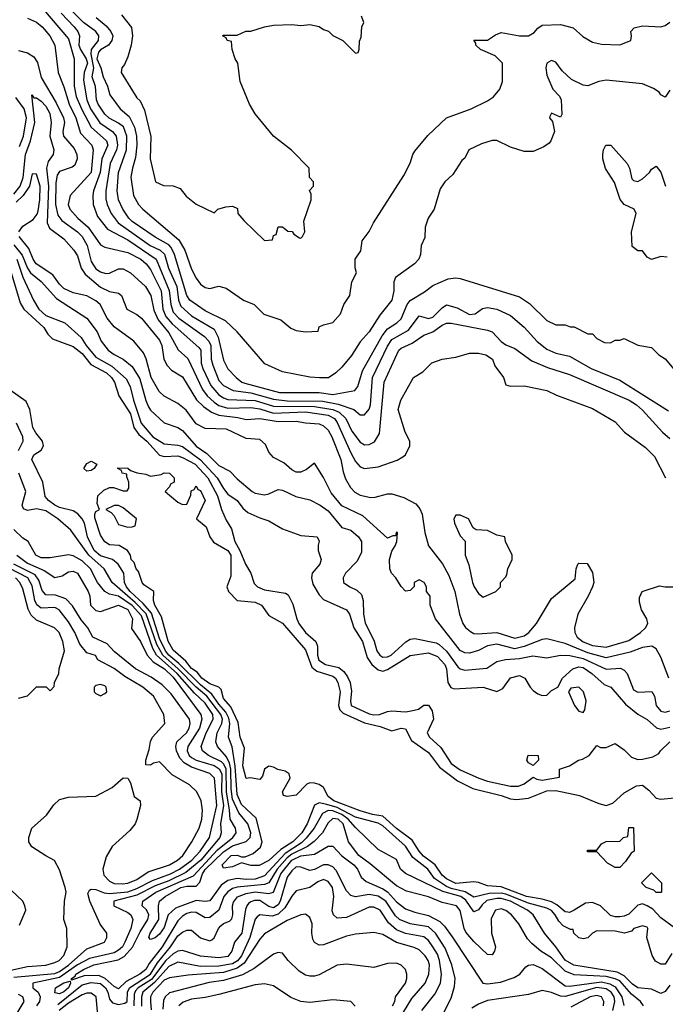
# Model space of a CAD drawing. Header units: inches. Extents: x 1793389 to 1900389, y 320802 to 470796.
# Tile 172 of 256: x 1821916 to 1824750, y 370917 to 375242. Entities that reach past the tile are written whole.
import ezdxf

# ---------------------------------------------------------------- set-up
doc = ezdxf.new("R2010")
doc.units = ezdxf.units.IN
doc.header["$MEASUREMENT"] = 0
doc.layers.add('B8327', color=7, linetype='Continuous')

msp = doc.modelspace()

# ---------------------------------------------------------------- linework, layer by layer
at = {"layer": 'B8327', "color": 2}
for points, elevation in [([(1821977.7, 375337.8), (1822130, 375158), (1822155.3, 375070), (1822154.7, 374950), (1822164.4, 374904.4), (1822187.1, 374850), (1822228.9, 374770), (1822296.9, 374710), (1822302.3, 374690), (1822276.2, 374630), (1822269.3, 374570), (1822240.3, 374490), (1822237.4, 374470), (1822237.6, 374430), (1822256.7, 374376.7), (1822301.6, 374321.6), (1822390, 374274.3), (1822514.6, 374190), (1822572.3, 374052.3), (1822578.8, 373990), (1822590, 373957.1), (1822613.7, 373930), (1822726.4, 373850), (1822746, 373830), (1822755.5, 373810), (1822756.9, 373750), (1822764, 373724), (1822790, 373656.3), (1822810, 373634.4), (1822853.1, 373613.1), (1822930, 373603), (1823030, 373574.8), (1823090, 373567.4), (1823246.2, 373566.2), (1823313.2, 373553.2), (1823382.8, 373530), (1823410, 373506.8), (1823430, 373506), (1823450, 373531), (1823456.3, 373550), (1823463.9, 373670), (1823530, 373808), (1823550, 373837), (1823622.4, 373877.6), (1823670, 373940.5), (1823710, 373928.7), (1823730, 373935.3), (1823770, 373976.4), (1823790, 373988.7), (1823836.3, 373976.3), (1823890, 373946.7), (1823915.3, 373950), (1823947.3, 373972.7), (1823970, 373978), (1824010, 373970.4), (1824070, 373942), (1824130, 373890.6), (1824187.5, 373827.5), (1824230, 373794.9), (1824270, 373777.6), (1824330, 373763.1), (1824424, 373710), (1824550, 373658.7), (1824763.4, 373523.4)], 222), ([(1824770, 374932), (1824750, 374902), (1824730, 374912), (1824722.8, 374922.8), (1824698.8, 374938.8), (1824650, 374960.5), (1824490, 374976.3), (1824458, 374970), (1824410, 374950.8), (1824390, 374954), (1824338.8, 374978.8), (1824297.1, 375017.1), (1824270, 375054.8), (1824250, 375062.8), (1824230, 375051.3), (1824226, 375030), (1824230, 374998), (1824256.6, 374936.6), (1824285.6, 374905.6), (1824292.3, 374890), (1824295.3, 374824.7), (1824290, 374814), (1824250, 374831.3), (1824243.1, 374816.9), (1824242, 374810), (1824254.6, 374794.6), (1824264, 374750), (1824248, 374710), (1824240.4, 374699.6), (1824216.4, 374683.6), (1824170, 374662), (1824130, 374662), (1824070, 374682), (1824010, 374711.3), (1823990, 374711.3), (1823943.1, 374696.9), (1823888, 374670), (1823870, 374634), (1823856.4, 374623.6), (1823818, 374562), (1823782, 374530), (1823762, 374498), (1823735.3, 374410), (1823708.7, 374370), (1823695.3, 374330), (1823694.6, 374285.4), (1823678, 374250), (1823675.3, 374210), (1823668.7, 374190), (1823648.7, 374170), (1823566, 374110), (1823558, 374090), (1823558, 374050), (1823549.3, 374010), (1823496.6, 373943.4), (1823450, 373870.8), (1823410, 373826.8), (1823372.7, 373767.3), (1823330, 373716), (1823304, 373690), (1823271.3, 373668.7), (1823231.7, 373668.3), (1823190, 373671), (1823070, 373694.8), (1822991.3, 373730), (1822870, 373870.8), (1822819.6, 373919.6), (1822730, 373963.1), (1822663.1, 374010), (1822650, 374030.8), (1822596.1, 374210), (1822581.2, 374241.2), (1822570, 374252.9), (1822510, 374286.3), (1822410, 374355.8), (1822394.4, 374370), (1822368.7, 374410), (1822350.2, 374450.2), (1822344, 374490), (1822349.2, 374570), (1822384.4, 374670), (1822386.7, 374730), (1822371, 374771), (1822350, 374787.4), (1822308.7, 374808.7), (1822290, 374827), (1822259.6, 374870), (1822252.7, 374890), (1822248.2, 374948.2), (1822234, 374990), (1822240.9, 375030), (1822230.1, 375090), (1822231.2, 375110), (1822262.4, 375150), (1822263.8, 375170), (1822250.4, 375190), (1822195.8, 375230), (1822136.5, 375290)], 230), ([(1821950, 375248), (1821990, 375230.4), (1822014.4, 375210), (1822048.2, 375170), (1822070.5, 375130), (1822084.4, 375010), (1822110, 374946.8), (1822132.6, 374870), (1822162, 374810), (1822183.2, 374743.2), (1822232.7, 374690), (1822237.6, 374670), (1822229, 374571), (1822137.3, 374470), (1822128.4, 374430), (1822136.3, 374410), (1822170.5, 374370), (1822217, 374330), (1822270, 374253.4), (1822290, 374242), (1822390, 374218.7), (1822448, 374190), (1822471.7, 374170), (1822490, 374143.8), (1822536.5, 374050), (1822544.5, 373970), (1822557.6, 373937.6), (1822585.8, 373905.8), (1822702.2, 373802.2), (1822710.3, 373790), (1822712.4, 373732.4), (1822720.2, 373710), (1822754.9, 373634.9), (1822790, 373594), (1822810, 373580.2), (1822830, 373573.4), (1822950, 373569.4), (1823030, 373544), (1823210, 373542.6), (1823290.4, 373530), (1823318, 373518), (1823347.7, 373490), (1823374.3, 373434.3), (1823410, 373385.5), (1823430, 373374.9), (1823450, 373375.5), (1823472.8, 373387.2), (1823495.4, 373424.6), (1823516.3, 373650), (1823580.7, 373790), (1823590, 373798.4), (1823638.9, 373821.1), (1823690, 373856.4), (1823730, 373870.4), (1823770, 373900.5), (1823790, 373908), (1823810, 373908.4), (1823970, 373878.4), (1823990.3, 373870.3), (1824030, 373827.7), (1824050, 373813.4), (1824090, 373797.3), (1824163.4, 373743.4), (1824233.5, 373713.5), (1824330, 373683.8), (1824590.8, 373570), (1824624, 373550), (1824650, 373527.3), (1824737.3, 373430), (1824770, 373402)], 218), ([(1822098.3, 375270), (1822154.6, 375210), (1822170.3, 375190), (1822178.9, 375170), (1822176.1, 375130), (1822182, 375110), (1822208.1, 375070), (1822212.9, 375050), (1822198.2, 375010), (1822195.4, 374975.4), (1822211.2, 374890), (1822226.4, 374850), (1822268.1, 374788.1), (1822323.7, 374750), (1822339, 374730), (1822345.2, 374690), (1822340.7, 374670), (1822312.6, 374610), (1822294.3, 374490), (1822294.1, 374454.1), (1822299.5, 374430), (1822318, 374390), (1822348.7, 374350), (1822488.7, 374250), (1822532.2, 374230), (1822552.1, 374212.1), (1822569.2, 374150), (1822605, 374070), (1822613.2, 374010), (1822623.4, 373983.4), (1822670, 373940.9), (1822770, 373883), (1822786.8, 373846.8), (1822810, 373746.8), (1822830, 373707.7), (1822865.5, 373670), (1822890.7, 373650), (1822904.7, 373644.7), (1823055.9, 373604.1), (1823230, 373603.9), (1823290, 373596), (1823386.8, 373613.2), (1823399.5, 373630), (1823421.3, 373698.7), (1823507.2, 373852.8), (1823530, 373883.1), (1823572, 373910), (1823590, 373928), (1823616.3, 373990), (1823630, 374008.2), (1823693.3, 374046.7), (1823730, 374074.8), (1823796.6, 374103.4), (1823830, 374108), (1823850, 374105.5), (1824110, 374024.9), (1824154.4, 373994.4), (1824230, 373921), (1824270, 373902), (1824310, 373902), (1824332.7, 373892.7), (1824350, 373892), (1824410, 373862), (1824430, 373862), (1824450, 373842), (1824483.6, 373823.6), (1824510, 373822), (1824530, 373834), (1824550, 373834), (1824570, 373842), (1824630, 373812), (1824690, 373802), (1824722, 373770), (1824750, 373752), (1824787.1, 373707.1)], 226), ([(1822251.4, 375251.4), (1822295.1, 375215.1), (1822316.5, 375190), (1822324.4, 375170), (1822320.8, 375150), (1822306.3, 375130), (1822270, 375108.7), (1822261.6, 375098.4), (1822254.1, 375070), (1822272.2, 375030), (1822282, 374990), (1822301.1, 374950), (1822311.9, 374911.9), (1822356.3, 374850), (1822395.8, 374815.8), (1822419.7, 374770), (1822428.3, 374730), (1822430.2, 374690), (1822423.9, 374636.1), (1822410.3, 374590), (1822404.4, 374550), (1822415.5, 374470), (1822438, 374430), (1822456.3, 374410), (1822614.1, 374274.1), (1822641.1, 374230), (1822670, 374146), (1822690, 374106.8), (1822710, 374080.7), (1822730, 374066), (1822750, 374061), (1822790, 374070.7), (1822822, 374062), (1822898, 374010), (1822944.7, 373990), (1822987.9, 373947.9), (1823062.8, 373922.8), (1823106.4, 373886.4), (1823130, 373876), (1823170, 373871.3), (1823226, 373874), (1823230, 373892), (1823250, 373902), (1823290, 373911.3), (1823324, 373950), (1823339, 373990), (1823365.2, 374030), (1823373.2, 374090), (1823394, 374130), (1823388.9, 374151.1), (1823389, 374190), (1823412.9, 374227.1), (1823419, 374270), (1823449.3, 374310.7), (1823469, 374350), (1823602, 374558), (1823630, 374612), (1823641.2, 374650), (1823650, 374664.7), (1823706.8, 374733.2), (1823789, 374810), (1823898, 374850), (1823970, 374884.7), (1823996.5, 374903.5), (1824023.1, 374936.9), (1824035.3, 374970), (1824035.3, 375050), (1824003.1, 375083.1), (1823938, 375110), (1823918, 375130), (1823918, 375138), (1823908.9, 375151.1), (1823970, 375152), (1824004.7, 375175.3), (1824030, 375186), (1824110, 375170.5), (1824149.5, 375170.5), (1824174.2, 375185.8), (1824190, 375204.7), (1824210, 375218), (1824290, 375221), (1824345.4, 375205.4), (1824387.5, 375167.5), (1824430, 375142.8), (1824470, 375134.8), (1824550, 375131.3), (1824598, 375150), (1824602, 375170), (1824598, 375190), (1824614, 375206), (1824650, 375214), (1824730, 375210.5), (1824750, 375216.3), (1824769.6, 375230.4)], 234), ([(1822363, 375263), (1822407.1, 375207.1), (1822411.3, 375170), (1822404.7, 375130), (1822390, 375078), (1822375.9, 375044.1), (1822364.7, 375030), (1822361, 375010), (1822430, 374898), (1822444.5, 374884.5), (1822464, 374844), (1822491.6, 374728.4), (1822488.2, 374630), (1822512, 374530), (1822547.3, 374512.7), (1822590, 374511.3), (1822619.8, 374499.8), (1822647.1, 374467.1), (1822690, 374432), (1822770, 374394), (1822786, 374410), (1822820.2, 374419.8), (1822850, 374422), (1822871.6, 374411.6), (1822874, 374390), (1822899.6, 374359.6), (1822990, 374272), (1823026, 374274), (1823030, 374294), (1823042, 374298), (1823050, 374332), (1823070, 374332), (1823092.7, 374312.7), (1823111.3, 374311.3), (1823119.6, 374299.6), (1823143.6, 374283.6), (1823150, 374282), (1823158, 374290), (1823168, 374310), (1823163.1, 374356.9), (1823195.3, 374450), (1823195.3, 374475.3), (1823188.7, 374491.3), (1823206, 374510), (1823206, 374530), (1823188.4, 374548.4), (1823186, 374590), (1823109.1, 374669.1), (1823029.3, 374729.3), (1822950, 374828.7), (1822924, 374870), (1822884, 374970), (1822874, 375050), (1822862, 375070), (1822848.7, 375110), (1822846, 375146), (1822826, 375150), (1822822, 375162), (1822806, 375170), (1822810, 375174), (1822870, 375174), (1822908.9, 375191.1), (1822930, 375191), (1822990, 375210.8), (1823030, 375217.3), (1823110, 375220.7), (1823150, 375216), (1823190, 375221), (1823230, 375211.3), (1823250, 375198), (1823271, 375191), (1823290, 375172), (1823334, 375150), (1823390, 375094), (1823402, 375098), (1823406, 375110), (1823407.3, 375147.3), (1823414.6, 375165.4), (1823418, 375210), (1823426, 375230), (1823416.4, 375256.4)], 238), ([(1821910, 375106.8), (1821950, 375096.3), (1821978, 375078), (1821993.4, 375053.4), (1822010, 374987.3), (1822076.3, 374876.3), (1822108.8, 374810), (1822111.8, 374790), (1822104.9, 374750), (1822108.5, 374730), (1822155.5, 374675.5), (1822167, 374650), (1822168.4, 374630), (1822157.4, 374602.6), (1822146.7, 374593.3), (1822090, 374574.5), (1822080.8, 374559.2), (1822074.5, 374525.5), (1822073.4, 374430), (1822082.5, 374382.5), (1822100.2, 374360.2), (1822170, 374310.3), (1822190.3, 374290), (1822211.4, 374250), (1822230, 374179.1), (1822250, 374147), (1822270, 374133.7), (1822293.3, 374126.7), (1822310, 374128.2), (1822350, 374147.7), (1822370, 374147.7), (1822402.8, 374130), (1822467.7, 374070), (1822492, 374030), (1822505.3, 373965.3), (1822523, 373923), (1822570, 373866.4), (1822611.7, 373791.7), (1822653.5, 373753.5), (1822718, 373618), (1822738.9, 373590), (1822770, 373561.5), (1822790, 373547.2), (1822830, 373535.6), (1822930, 373538.4), (1822970, 373532.6), (1823030, 373513.2), (1823170, 373519.8), (1823270, 373505.2), (1823297.4, 373490), (1823310, 373472.4), (1823370, 373339.1), (1823390, 373300.7), (1823410, 373277.3), (1823430, 373270.7), (1823490, 373277.3), (1823572.5, 373307.5), (1823598, 373322), (1823608.9, 373331.1), (1823628.7, 373370), (1823628.7, 373390), (1823608.7, 373430), (1823577.2, 373530), (1823589.2, 373570), (1823644, 373670), (1823685.1, 373694.9), (1823725.4, 373734.6), (1823770, 373750.7), (1823830, 373758.8), (1823890, 373777.3), (1823930, 373777.3), (1823962, 373770), (1823990.8, 373750), (1824002, 373722), (1824039.1, 373670), (1824050, 373638), (1824070, 373631.3), (1824130, 373634), (1824230, 373613.4), (1824272.8, 373592.8), (1824430, 373534), (1824530, 373476), (1824570.6, 373430.6), (1824662.5, 373362.5), (1824702.5, 373322.5), (1824751, 373230)], 214), ([(1821890, 374475.3), (1821918.4, 374510), (1821931.2, 374548.8), (1821940.9, 374650), (1821962.6, 374710), (1821981.8, 374790), (1821969.1, 374910.9), (1821978, 374898), (1821990, 374898.8), (1822010, 374883.8), (1822030, 374862.4), (1822048.8, 374830), (1822054, 374790), (1822047.6, 374730), (1822066, 374670), (1822063, 374650), (1822041, 374619), (1822033.8, 374590), (1822042.5, 374510), (1822037, 374350), (1822046, 374326), (1822110, 374279.1), (1822153.4, 374230), (1822170, 374204.7), (1822185.5, 374150), (1822203.2, 374123.2), (1822270, 374066.7), (1822310, 374048.2), (1822350, 374040.7), (1822362.8, 374030), (1822386, 373970), (1822430, 373947.3), (1822450, 373930.7), (1822530, 373833.4), (1822539.5, 373810), (1822548.4, 373750), (1822562.6, 373722.6), (1822582.6, 373702.6), (1822630, 373673), (1822692, 373572), (1822722.6, 373542.6), (1822757.6, 373517.6), (1822790, 373504.4), (1822874.1, 373494.1), (1822910, 373485.3), (1822969.8, 373490.2), (1823050, 373476.2), (1823130, 373478.4), (1823170.3, 373470.4), (1823230, 373466), (1823250, 373457.1), (1823270, 373439.1), (1823286.7, 373410), (1823324.9, 373310), (1823335.1, 373255.1), (1823345.5, 373225.5), (1823367.3, 373187.3), (1823387.1, 373167.1), (1823410, 373152.7), (1823456.6, 373143.4), (1823475.9, 373144.1), (1823530, 373159.1), (1823550, 373159.1), (1823602.5, 373142.5), (1823654.9, 373114.9), (1823672.5, 373092.5), (1823683, 373070), (1823694.4, 372990), (1823710.4, 372930.4), (1823771.7, 372851.7), (1823799.9, 372799.9), (1823826.4, 372730), (1823846, 372630), (1823860.5, 372590), (1823872.3, 372572.3), (1823894.2, 372554.2), (1823910, 372545.5), (1823924.4, 372544.4), (1824010, 372550.3), (1824090, 372524.9), (1824130, 372535.3), (1824151.5, 372550), (1824184.7, 372590), (1824250, 372699.1), (1824354, 372786), (1824358, 372830), (1824366, 372850), (1824370, 372854), (1824407.3, 372852.7), (1824430, 372814), (1824436, 372770), (1824431, 372750), (1824410.7, 372709.3), (1824366, 372630), (1824350.7, 372570), (1824353, 372550), (1824363.8, 372530), (1824390, 372509.1), (1824430, 372492.9), (1824490, 372486.3), (1824590, 372514.4), (1824640.9, 372550), (1824662.7, 372570), (1824673.2, 372590), (1824669.3, 372610), (1824646, 372650), (1824636.4, 372683.6), (1824636.4, 372703.6), (1824648, 372730), (1824724.7, 372755.3), (1824750, 372751), (1824810.9, 372750.9)], 210), ([(1821915.3, 374684.7), (1821931.8, 374730), (1821945.6, 374810), (1821936.1, 374850), (1821899.3, 374899.3)], 214), ([(1824758, 374198), (1824730, 374202), (1824690, 374188.7), (1824670, 374198), (1824650, 374226), (1824630, 374226), (1824604.7, 374244.7), (1824602, 374310), (1824622.7, 374390), (1824614, 374410), (1824569.2, 374429.2), (1824551.9, 374451.9), (1824526.3, 374526.3), (1824487.5, 374587.5), (1824476, 374630), (1824476, 374650), (1824479, 374670), (1824488.7, 374690), (1824510.4, 374690.4), (1824583, 374610), (1824593.4, 374590), (1824603, 374543), (1824610, 374536), (1824630, 374530.8), (1824650, 374542), (1824681.2, 374570), (1824690, 374584.7), (1824710, 374598), (1824730, 374572), (1824750.7, 374510)], 226), ([(1821912, 374310), (1821930, 374334.3), (1821975.5, 374364.5), (1821992.6, 374387.4), (1821997.5, 374402.5), (1822004.7, 374450), (1822005.7, 374510), (1821990, 374562.8), (1821970, 374564.7), (1821958.3, 374510), (1821931.2, 374468.8), (1821900.5, 374439.5)], 206), ([(1821890, 374253.1), (1821926.7, 374206.7), (1821950, 374150.4), (1821963.6, 374130), (1822010, 374092.4), (1822077.5, 374017.5), (1822210, 373930.8), (1822256.3, 373870), (1822273.4, 373830), (1822304, 373790), (1822330, 373770.7), (1822370, 373750.5), (1822410, 373719.1), (1822443.7, 373663.7), (1822469, 373569), (1822481.1, 373541.1), (1822490, 373527.3), (1822550, 373470.7), (1822610, 373450.5), (1822630, 373438), (1822690, 373368.8), (1822736.7, 373336.7), (1822790, 373283.8), (1822838.7, 373258.7), (1822870, 373224.9), (1822936, 373170), (1822950, 373162), (1822990, 373154.8), (1823010, 373158.8), (1823050, 373178.8), (1823070, 373174.8), (1823127.9, 373147.9), (1823190, 373133.4), (1823234.8, 373110), (1823270, 373084.9), (1823330, 373011), (1823370, 372998.8), (1823402.8, 372970), (1823416.3, 372950), (1823416.4, 372903.6), (1823396.7, 372863.3), (1823346, 372810), (1823336, 372790), (1823338, 372770), (1823364.7, 372750), (1823396.3, 372736.3), (1823416.3, 372716.3), (1823423, 372690), (1823424.9, 372630), (1823432.5, 372592.5), (1823471.3, 372511.3), (1823483.1, 372470), (1823496.3, 372450), (1823510, 372442), (1823530, 372442.6), (1823546, 372450), (1823610.9, 372509.1), (1823630, 372520.4), (1823650, 372523.1), (1823744.4, 372504.4), (1823758, 372498), (1823790, 372468.7), (1823839.7, 372399.7), (1823850, 372390.4), (1823870, 372384.9), (1823966.3, 372393.7), (1824010, 372423), (1824048.2, 372431.8), (1824110, 372436.5), (1824168.3, 372448.3), (1824230, 372438.4), (1824290, 372450.3), (1824331.2, 372448.8), (1824390, 372435.8), (1824490, 372388.8), (1824553.3, 372393.3), (1824570, 372384.9), (1824583, 372370), (1824610, 372298.8), (1824630, 372288), (1824690.7, 372290.7), (1824702, 372270), (1824710.4, 372230), (1824730, 372204.4), (1824750, 372199.5), (1824770, 372205.3)], 202), ([(1824766, 372350), (1824730, 372441), (1824710, 372478), (1824690.5, 372490.5), (1824650, 372484.9), (1824595.7, 372464.3), (1824490, 372438.5), (1824410, 372460.6), (1824310, 372501.7), (1824230, 372522), (1824210, 372519.3), (1824130, 372488), (1824090, 372478.6), (1824010, 372498.3), (1823970, 372491.8), (1823930, 372470.4), (1823890, 372459.5), (1823870, 372460.4), (1823850, 372470.4), (1823741, 372610), (1823718, 372670), (1823718, 372710), (1823702, 372730), (1823702, 372750), (1823691.3, 372770), (1823670, 372782), (1823648, 372770), (1823647.3, 372752.7), (1823630, 372734), (1823610, 372732), (1823590, 372752), (1823566.8, 372790), (1823547.7, 372810), (1823540.5, 372830), (1823539.1, 372870), (1823550, 372908), (1823564.7, 372930), (1823571.3, 372950), (1823574, 372990), (1823568, 372990), (1823566, 372974), (1823554, 372974), (1823530, 372964.7), (1823422.5, 373062.5), (1823330, 373106.7), (1823283.4, 373163.4), (1823250, 373231), (1823210, 373294), (1823174.2, 373265.8), (1823150, 373254), (1823130, 373254), (1823110, 373264), (1823075.5, 373295.5), (1823030, 373318), (1823010, 373342), (1822995.3, 373375.3), (1822970, 373398), (1822910, 373402.8), (1822823.4, 373443.4), (1822730, 373446), (1822690, 373466), (1822647.2, 373527.2), (1822610, 373556.3), (1822550, 373588), (1822527.9, 373607.9), (1822493.4, 373670), (1822471.6, 373751.6), (1822458.6, 373778.6), (1822417.3, 373830), (1822330, 373893), (1822299.5, 373930), (1822268.4, 373990), (1822250, 374006.7), (1822210, 374028.5), (1822150, 374041.6), (1822110, 374061.3), (1822090, 374079.3), (1822061.1, 374121.1), (1821988.8, 374170), (1821974.9, 374190), (1821956.2, 374236.2), (1821913.7, 374290)], 206), ([(1821866, 374170), (1821917.7, 373997.7), (1821934.4, 373970), (1822021.6, 373890), (1822039.9, 373859.9), (1822059.9, 373839.9), (1822150, 373806.7), (1822190, 373775.6), (1822227.8, 373727.8), (1822296.4, 373690), (1822318.9, 373670), (1822331.8, 373650), (1822350.4, 373590), (1822402, 373510), (1822417.3, 373450), (1822439, 373419), (1822473.8, 373390), (1822529.4, 373329.4), (1822550, 373323.6), (1822610, 373326.7), (1822630, 373319.1), (1822686, 373290), (1822742.2, 373230), (1822784.1, 373150), (1822801.5, 373090), (1822822.8, 373042.8), (1822845.9, 373005.8), (1822859.6, 372950), (1822882.2, 372910), (1822906.5, 372850), (1822930.3, 372810), (1822945.2, 372765.3), (1822959.1, 372750), (1822990, 372737.8), (1823082.4, 372722.4), (1823094.9, 372714.9), (1823114.9, 372674.9), (1823131.7, 372610), (1823141.7, 372590), (1823170, 372550.4), (1823215.3, 372510), (1823222.6, 372490), (1823223.6, 372450), (1823228.9, 372428.9), (1823258.8, 372410), (1823316.4, 372396.4), (1823338.3, 372378.3), (1823354.9, 372354.9), (1823366, 372330), (1823372, 372292), (1823367.6, 372250), (1823370.6, 372230), (1823450, 372192.4), (1823470, 372187.8), (1823495.3, 372190), (1823530, 372203), (1823550, 372205.5), (1823610, 372201.3), (1823634.5, 372205.5), (1823666, 372214), (1823690, 372231), (1823710, 372231.3), (1823726.4, 372206.4), (1823732.4, 372170), (1823704, 372110), (1823714.8, 372090), (1823765.1, 372045.1), (1823810, 371974), (1823850, 371946.7), (1823931, 371910), (1823970, 371897.6), (1824070, 371875.5), (1824105.2, 371874.8), (1824130, 371884.7), (1824170, 371914), (1824186, 371906), (1824210, 371902), (1824286, 371914), (1824286, 371950), (1824330, 371964.7), (1824368.7, 371990), (1824386, 371994), (1824415.3, 372010), (1824450, 372054), (1824465.4, 372045.4), (1824490, 372044.7), (1824530, 372062), (1824570, 372034.8), (1824602.3, 372002.3), (1824630, 371992.7), (1824650, 371993), (1824696, 372004), (1824722, 372018), (1824728.7, 372030), (1824769.2, 372070)], 194), ([(1821903, 374190), (1821930, 374110.4), (1821975.8, 374010), (1821999.5, 373970), (1822030, 373943.1), (1822113.4, 373910), (1822185.2, 373845.2), (1822207.7, 373810), (1822250, 373759.5), (1822319.7, 373719.7), (1822383.5, 373663.5), (1822400.9, 373630), (1822414.9, 373570), (1822449.2, 373470), (1822500.3, 373410), (1822550, 373378), (1822610, 373373.1), (1822630, 373366.5), (1822709, 373309), (1822782.7, 373230), (1822810, 373182), (1822830, 373157.1), (1822870.6, 373130), (1822895.6, 373095.6), (1822917.7, 373077.7), (1822970, 373053), (1823010, 373041), (1823070, 373006), (1823150, 372976), (1823222, 372970), (1823230.6, 372950.6), (1823226, 372934), (1823226.8, 372910), (1823239.1, 372870), (1823233.4, 372850), (1823199.1, 372810), (1823197.1, 372790), (1823202.3, 372762.3), (1823230, 372716), (1823250, 372694.8), (1823350.5, 372650), (1823363, 372630), (1823383.1, 372570), (1823420.3, 372510), (1823440.7, 372440.7), (1823461.3, 372410), (1823490, 372386.7), (1823510, 372380.3), (1823530, 372387), (1823630, 372448.5), (1823710, 372460.3), (1823750, 372444.6), (1823782.7, 372410), (1823788.9, 372390), (1823794.9, 372330), (1823808.7, 372308.7), (1823822.4, 372302.4), (1823950, 372310.5), (1824010, 372290.8), (1824036.2, 372303.8), (1824070, 372350.8), (1824110, 372360.7), (1824134, 372350), (1824156.4, 372310), (1824170, 372294.9), (1824190, 372280.5), (1824210, 372273.4), (1824230, 372274.8), (1824250, 372294.8), (1824278, 372310), (1824298, 372350), (1824344.5, 372390), (1824370, 372399.6), (1824390, 372396.9), (1824428, 372370), (1824481.7, 372321.7), (1824511, 372310), (1824575.9, 372235.9), (1824630, 372190.7), (1824670, 372168), (1824711.9, 372131.9), (1824730, 372124.9), (1824770, 372133.7)], 198), ([(1824779.3, 371140.7), (1824750, 371094), (1824730, 371093.2), (1824706.8, 371106.8), (1824692.1, 371132.1), (1824669.2, 371210.8), (1824673.2, 371250), (1824670, 371255.3), (1824650, 371262), (1824612, 371250), (1824601, 371239), (1824570.9, 371229.1), (1824530, 371237.6), (1824450, 371239.3), (1824430.5, 371229.5), (1824410, 371209), (1824390, 371205.2), (1824370, 371209.3), (1824348, 371230), (1824346, 371246), (1824334, 371246), (1824302, 371262), (1824282, 371282), (1824266.9, 371310), (1824250, 371329.7), (1824230, 371339.3), (1824150, 371360.8), (1824050, 371400.7), (1824030, 371404.5), (1823977, 371403), (1823910, 371388.3), (1823871.1, 371411.1), (1823810, 371425), (1823790, 371434.7), (1823736.4, 371470), (1823707.8, 371510), (1823642.2, 371562.2), (1823610, 371611.1), (1823510, 371700.9), (1823490, 371712.4), (1823390, 371739), (1823310, 371780.9), (1823264.7, 371795.3), (1823230, 371801.3), (1823210, 371792.3), (1823178, 371710), (1823154.4, 371670), (1823114.9, 371630), (1823062.9, 371597.1), (1823010, 371548.5), (1822967, 371527), (1822930, 371527), (1822890, 371539), (1822850, 371520.7), (1822810, 371515.3), (1822805.1, 371530), (1822843.7, 371570), (1822870, 371572.2), (1822890, 371564.7), (1822905.4, 371565.4), (1822941, 371579), (1822972.5, 371607.5), (1822979.7, 371630), (1822954, 371734), (1822890, 371794), (1822870, 371838), (1822862.3, 371962.3), (1822848, 372048), (1822833.1, 372090), (1822837.8, 372150), (1822834, 372173.9), (1822820.6, 372200.6), (1822790, 372235.5), (1822759.8, 372279.8), (1822710, 372319.5), (1822613.8, 372413.8), (1822570.7, 372450), (1822555.6, 372470), (1822530, 372523.5), (1822494.5, 372634.6), (1822457.8, 372677.8), (1822400.3, 372730), (1822385, 372750), (1822376.4, 372770), (1822373, 372810), (1822348.2, 372850), (1822323.7, 372870), (1822270, 372886.2), (1822243.1, 372910), (1822213.8, 372970), (1822200.8, 373030), (1822190, 373049.6), (1822170.6, 373070.6), (1822150, 373084), (1822090, 373099.2), (1822070, 373109.8), (1822042.4, 373130), (1822027.9, 373147.9), (1822017.4, 373210), (1821969.6, 373310), (1821977.2, 373330), (1822009.6, 373350.4), (1822020.7, 373370), (1822015.6, 373390), (1821986.3, 373426.3), (1821973.7, 373450), (1821959.8, 373530), (1821944.6, 373564.6), (1821874.5, 373614.6)], 194), ([(1821911.2, 373350), (1821931.6, 373390), (1821929.6, 373410), (1821901.2, 373470)], 198), ([(1824790, 371252.7), (1824730, 371296.9), (1824695.6, 371335.5), (1824670, 371349.7), (1824650, 371358.3), (1824630, 371353), (1824590, 371312.8), (1824570, 371303.5), (1824550, 371301), (1824530, 371300.5), (1824510, 371307.8), (1824465.1, 371350), (1824430, 371364.8), (1824399.4, 371360.6), (1824350, 371329.8), (1824330, 371320.8), (1824321.6, 371321.6), (1824310, 371323.1), (1824273.9, 371353.9), (1824250, 371367.2), (1824210, 371378.9), (1824140.9, 371390), (1824030, 371433), (1823970, 371436.9), (1823930, 371451.8), (1823910, 371454.5), (1823830, 371447.4), (1823790, 371467.8), (1823770, 371484.7), (1823739.7, 371530), (1823688.2, 371568.2), (1823669.3, 371589.3), (1823638.5, 371638.5), (1823570, 371689.8), (1823510, 371742.7), (1823465.2, 371750), (1823410, 371766.3), (1823295.1, 371810), (1823269.7, 371830), (1823249.7, 371869.7), (1823230, 371882.4), (1823210, 371888.2), (1823190, 371889.6), (1823175.8, 371884.2), (1823130, 371835.1), (1823090, 371829.2), (1823074.6, 371834.6), (1823069.3, 371850), (1823102.9, 371910), (1823099.3, 371930), (1823081, 371941), (1823048.3, 371948.3), (1823030, 371958), (1823010, 371962.7), (1822991, 371950), (1822981.4, 371918.6), (1822970, 371904), (1822927.7, 371912.3), (1822910, 371909), (1822895.9, 371964.1), (1822902, 372042), (1822883, 372090), (1822874.8, 372154.7), (1822843.3, 372223.3), (1822810, 372260.9), (1822799.7, 372299.7), (1822789.7, 372309.7), (1822750, 372325.3), (1822714.7, 372350), (1822695.2, 372375.2), (1822670, 372391.6), (1822644.4, 372424.4), (1822590, 372472), (1822567.9, 372512.1), (1822538.5, 372618.5), (1822509.5, 372670.5), (1822503.7, 372690), (1822505.2, 372730), (1822460.1, 372760.1), (1822452.7, 372770), (1822437.6, 372817.6), (1822427, 372830), (1822418, 372858), (1822405.2, 372870), (1822402, 372890), (1822389, 372910), (1822352.9, 372932.9), (1822310, 372935.3), (1822290, 372948.7), (1822270, 372978), (1822246.3, 373053.7), (1822245.2, 373070), (1822250, 373082), (1822266, 373090), (1822256.4, 373116.4), (1822259, 373150), (1822284.8, 373175.2), (1822310, 373187.3), (1822327.1, 373187.1), (1822370, 373172), (1822387.3, 373172.7), (1822395.3, 373184.7), (1822395.3, 373210), (1822386, 373234), (1822386, 373246), (1822366, 373250), (1822362, 373262), (1822346, 373270), (1822346, 373274), (1822390, 373272), (1822402, 373262), (1822431.6, 373251.6), (1822470, 373246), (1822490, 373236), (1822536.4, 373243.6), (1822550, 373251.3), (1822574, 373250), (1822594, 373230), (1822594, 373210), (1822578, 373202), (1822574, 373190), (1822554, 373170), (1822610, 373122), (1822630, 373112), (1822650, 373114), (1822667.3, 373152.7), (1822668, 373172), (1822682, 373178), (1822690, 373194), (1822698, 373178), (1822710, 373174), (1822730.7, 373130), (1822692, 373050), (1822733.7, 373013.7), (1822751, 372970), (1822767.1, 372947.1), (1822830, 372910.4), (1822842, 372890), (1822842, 372798), (1822824.7, 372750), (1822832, 372730), (1822870.9, 372690.9), (1822950, 372682.8), (1822978, 372670), (1823010, 372624.7), (1823070, 372591), (1823170, 372473.4), (1823198.3, 372398.3), (1823220.7, 372380.7), (1823290, 372358), (1823301.6, 372350), (1823312.9, 372330), (1823322, 372290), (1823315.6, 372230), (1823321.3, 372210), (1823336, 372196), (1823430, 372153.6), (1823497.6, 372137.6), (1823550, 372118), (1823590, 372130.4), (1823610, 372126.8), (1823635.9, 372075.9), (1823710, 372022.4), (1823759.3, 371959.3), (1823838, 371898), (1823904.5, 371864.5), (1824030, 371834.4), (1824070, 371819.6), (1824096.4, 371816.4), (1824150, 371821.8), (1824230, 371854.2), (1824270, 371856.2), (1824373.7, 371833.7), (1824458.7, 371798.7), (1824490, 371790.2), (1824519.9, 371800.1), (1824570, 371845.3), (1824623.3, 371876.7), (1824650, 371878.9), (1824678.2, 371858.2), (1824710, 371822.4), (1824730, 371818.3), (1824790, 371823.6)], 190), ([(1824770, 371000.7), (1824750, 370974), (1824730, 370964.5), (1824690, 370983), (1824630, 370989.8), (1824605.5, 371005.5), (1824570, 371041.8), (1824538, 371058), (1824349.1, 371089.1), (1824310, 371111.6), (1824270, 371169.6), (1824219.6, 371230), (1824169.4, 371310), (1824145.6, 371330), (1824070, 371370.5), (1824030, 371381.2), (1824010, 371381.9), (1823966.5, 371373.5), (1823945.7, 371354.3), (1823930, 371331.5), (1823910, 371323.7), (1823874.7, 371374.7), (1823852.8, 371390), (1823772.7, 371412.7), (1823610, 371492), (1823587.3, 371510), (1823570, 371552.7), (1823490, 371597.2), (1823390, 371693), (1823358, 371730), (1823330.3, 371750.3), (1823290, 371767.3), (1823270, 371768.1), (1823245, 371755), (1823209.2, 371690), (1823173.7, 371646.3), (1823153.3, 371626.7), (1823080.9, 371579.1), (1822990, 371480.9), (1822950, 371466.8), (1822910, 371465.3), (1822870, 371469.8), (1822830, 371461.5), (1822800.2, 371439.8), (1822750, 371371.8), (1822730, 371368.2), (1822690, 371373.3), (1822600.4, 371339.6), (1822567.3, 371310), (1822550, 371254), (1822530, 371225.6), (1822510, 371209.6), (1822490, 371201.2), (1822482.7, 371210), (1822488, 371230), (1822526.3, 371290), (1822525.6, 371350), (1822529.6, 371370), (1822554.5, 371390), (1822623.6, 371430), (1822650, 371436.5), (1822690, 371435.3), (1822707.2, 371452.8), (1822717.9, 371490), (1822730, 371509.2), (1822810, 371586.7), (1822850, 371613.8), (1822910, 371631.8), (1822928.2, 371650), (1822929.8, 371670), (1822917.3, 371710), (1822877.3, 371757.3), (1822850, 371817.6), (1822843.5, 371863.5), (1822843.2, 371950), (1822836.6, 371976.6), (1822823.3, 372003.3), (1822783.6, 372050), (1822776.9, 372070), (1822782, 372110), (1822803.1, 372150), (1822805.5, 372170), (1822798.7, 372190), (1822737, 372270), (1822689.9, 372309.9), (1822611.2, 372391.2), (1822544.5, 372450), (1822517.4, 372497.4), (1822471.6, 372631.6), (1822422.3, 372682.3), (1822321.3, 372770), (1822286, 372830), (1822218.7, 372890), (1822140.1, 373000.1), (1822083.7, 373050), (1822030, 373084.2), (1821990, 373093.6), (1821950, 373086.6), (1821932.9, 373092.9), (1821927.3, 373110), (1821942.7, 373170), (1821911.6, 373250)], 198), ([(1824654.5, 370910), (1824640.9, 370930), (1824601.8, 370961.8), (1824550, 371019.4), (1824529.3, 371029.2), (1824490, 371038.5), (1824350, 371047.2), (1824310, 371062.2), (1824250, 371120.5), (1824203.7, 371150), (1824164.6, 371184.6), (1824145.3, 371205.3), (1824107, 371270), (1824074.5, 371310), (1824050, 371329.5), (1824030, 371336.2), (1824004, 371330), (1823985.5, 371294.5), (1823987.7, 371230), (1824004, 371170), (1824000.7, 371150), (1823990, 371134), (1823970, 371136), (1823910, 371192.3), (1823874.1, 371234.2), (1823866.3, 371250), (1823850, 371329), (1823832.7, 371350), (1823770, 371364.5), (1823710, 371389.6), (1823613.3, 371413.3), (1823570, 371437.6), (1823454.5, 371534.5), (1823405.1, 371570), (1823359.7, 371630), (1823335.8, 371710), (1823313.3, 371730), (1823290, 371733.5), (1823270, 371714.5), (1823245.7, 371670), (1823208.1, 371631.9), (1823178.7, 371610), (1823110, 371576.6), (1823090, 371560.6), (1823046.4, 371510), (1823008.8, 371451.2), (1822990, 371442.6), (1822870, 371431.6), (1822850, 371425.6), (1822828.8, 371411.2), (1822811.5, 371390), (1822790.2, 371329.8), (1822750, 371297.6), (1822730, 371296.2), (1822690, 371319.7), (1822670, 371321.1), (1822650, 371316), (1822630, 371304.2), (1822610, 371284.2), (1822541.8, 371170), (1822484, 371096), (1822470, 371069.8), (1822443.1, 371050), (1822382.6, 371017.4), (1822350, 370985.6), (1822330, 370995.1), (1822290.6, 371030.6), (1822262.9, 371042.9), (1822198.3, 371041.7), (1822142.7, 371022.7), (1822143.7, 371030), (1822159.7, 371040.3), (1822161.6, 371050), (1822196, 371070), (1822240.9, 371090), (1822347.6, 371112.4), (1822373.7, 371126.3), (1822411.4, 371168.6), (1822444.3, 371235.7), (1822478.2, 371290), (1822482, 371310), (1822472.3, 371332.3), (1822453.6, 371350), (1822456.9, 371370), (1822513, 371410), (1822678.9, 371481.1), (1822784.7, 371595.3), (1822851.5, 371650), (1822866, 371670), (1822862.9, 371690), (1822839.1, 371730), (1822837.3, 371770), (1822823.7, 371850), (1822822.8, 371950), (1822812.1, 371972.1), (1822801.6, 371981.6), (1822745.1, 372010), (1822717.6, 372030), (1822713, 372050), (1822733.8, 372110), (1822764.8, 372170), (1822763.1, 372190), (1822730, 372239.2), (1822683.1, 372283.1), (1822607.2, 372370), (1822516.5, 372450), (1822499.8, 372479.8), (1822450, 372623), (1822410, 372669), (1822350, 372709.8), (1822310, 372717.7), (1822290, 372729.6), (1822257.7, 372770), (1822226.9, 372830), (1822190, 372864.4), (1822150, 372886.6), (1822130, 372891.6), (1822050, 372878.7), (1822010, 372877.6), (1821986, 372890), (1821953.2, 372950), (1821930, 372963.7), (1821890, 373002.9)], 202), ([(1821903, 372890), (1821950, 372854.2), (1822022.5, 372822.5), (1822070, 372792), (1822101.6, 372798.4), (1822130, 372817), (1822150, 372819.5), (1822169, 372810), (1822216.2, 372730), (1822223.7, 372710), (1822226.6, 372670), (1822250, 372646), (1822270, 372642.7), (1822350, 372669.6), (1822390, 372650.8), (1822411.2, 372610), (1822407.3, 372567.3), (1822446.6, 372510), (1822475.4, 372450), (1822501.9, 372421.9), (1822550.8, 372390), (1822590, 372354.2), (1822711.1, 372190), (1822715.6, 372170), (1822705.8, 372130), (1822654, 372050), (1822651.1, 372030), (1822659.7, 372010), (1822670, 372000.4), (1822690, 371989.8), (1822770, 371966.2), (1822791.9, 371951.9), (1822802.9, 371930), (1822802.2, 371850), (1822809.9, 371790), (1822797.1, 371710), (1822799.8, 371670), (1822794.8, 371650), (1822711.5, 371550), (1822644.5, 371495.5), (1822570, 371459.2), (1822510, 371438.1), (1822430, 371395.9), (1822329.2, 371370), (1822329.2, 371350), (1822390, 371320.7), (1822403.7, 371310), (1822412, 371290), (1822404.2, 371250), (1822378, 371190), (1822366.6, 371170), (1822350, 371154.6), (1822330, 371143.8), (1822222.1, 371117.9), (1822170, 371090.1), (1822090, 371034.4), (1821973.2, 371010), (1821974, 370990), (1821996.3, 370970), (1822005.4, 370950), (1822003.1, 370930), (1821989.7, 370910)], 206), ([(1821850, 371061.7), (1821950, 371083.1), (1822030, 371088.8), (1822070, 371100.5), (1822089, 371110), (1822110, 371131), (1822123.7, 371170), (1822122.7, 371250), (1822109.2, 371290), (1822112.7, 371370), (1822119.3, 371410), (1822116, 371430), (1822090, 371508), (1822069.1, 371549.1), (1822030, 371568.7), (1821969.4, 371609.4), (1821955.3, 371630), (1821955.3, 371650), (1821969.3, 371690.7), (1822032.9, 371747.1), (1822066.3, 371793.7), (1822090, 371816), (1822130, 371826.8), (1822249.3, 371830.7), (1822322, 371870), (1822370, 371911.3), (1822391, 371911), (1822402, 371890), (1822418, 371830), (1822444.7, 371810), (1822446, 371790), (1822430.6, 371729.4), (1822422.8, 371710), (1822399.1, 371680.9), (1822322, 371610), (1822295.3, 371564.7), (1822280.7, 371510), (1822284.7, 371484.7), (1822310, 371457.3), (1822330, 371447), (1822365.5, 371445.5), (1822390, 371449), (1822430, 371464.9), (1822480.4, 371499.6), (1822572.7, 371530), (1822609.2, 371550), (1822631.6, 371570), (1822672, 371630), (1822703.7, 371690), (1822715.6, 371730), (1822718, 371770), (1822712.3, 371810), (1822692.7, 371850), (1822661.5, 371881.5), (1822584.8, 371924.8), (1822530, 371982), (1822503.6, 371976.4), (1822490, 371968), (1822469, 371969), (1822469, 371990), (1822484, 372036), (1822490, 372072), (1822499, 372090), (1822553.2, 372150), (1822549.2, 372190), (1822502.9, 372270), (1822457, 372310), (1822376.8, 372356.8), (1822330, 372392.6), (1822259, 372430), (1822249, 372449), (1822210, 372461.2), (1822179.4, 372499.4), (1822157.4, 372550), (1822130, 372597), (1822089.3, 372650), (1822070, 372659.7), (1822010, 372656.9), (1821991.6, 372671.6), (1821981.8, 372690), (1821970, 372755.1), (1821950.9, 372790), (1821870, 372832.5)], 214), ([(1821890, 371036.3), (1822070, 371052.7), (1822090, 371060.9), (1822130, 371089.4), (1822210, 371160.4), (1822288.7, 371190), (1822299, 371210), (1822299, 371230), (1822269.3, 371269.3), (1822223.5, 371370), (1822215.6, 371404.4), (1822222, 371418), (1822230, 371423.1), (1822250, 371421.5), (1822286.6, 371406.6), (1822310, 371404), (1822390, 371411.6), (1822430, 371425), (1822498.5, 371461.5), (1822578, 371490), (1822617.7, 371510), (1822670.9, 371550), (1822707.6, 371590), (1822748.5, 371650), (1822780.7, 371790), (1822770.9, 371910), (1822750, 371931.1), (1822670, 371958.2), (1822637.9, 371977.9), (1822618.8, 371998.8), (1822603.5, 372030), (1822601.1, 372050), (1822606.3, 372070), (1822647.6, 372110), (1822659.7, 372130), (1822664.7, 372150), (1822660.5, 372170), (1822580.1, 372280.1), (1822540.7, 372320.7), (1822493.6, 372353.6), (1822423.7, 372390), (1822330, 372467), (1822299.8, 372499.8), (1822237, 372530), (1822214.7, 372570), (1822186.1, 372606.1), (1822147.6, 372667.6), (1822118.2, 372698.2), (1822073.6, 372713.6), (1822030, 372716.2), (1822014.6, 372734.6), (1822000.2, 372780.2), (1821983.4, 372803.4), (1821889.7, 372850)], 210), ([(1821910, 372262), (1821950, 372272), (1821990, 372312), (1822031.6, 372311.6), (1822050, 372294), (1822067.3, 372312.7), (1822068, 372330), (1822088, 372370), (1822088.7, 372390), (1822112, 372470), (1822104.5, 372510), (1822089.3, 372550), (1822069.2, 372570), (1821990, 372603.6), (1821966.5, 372626.5), (1821952.5, 372652.5), (1821930, 372741.2), (1821916.4, 372770), (1821896.9, 372790)], 218), ([(1822083.8, 370916.2), (1822190, 371002.2), (1822230, 371013.4), (1822270, 371007.7), (1822292.8, 370990), (1822302.8, 370970), (1822310, 370939.3), (1822323, 370923), (1822350, 370916.1), (1822377.7, 370922.3), (1822387.2, 370930), (1822388.5, 370970), (1822397.5, 370990), (1822490, 371049.9), (1822520.6, 371099.4), (1822577.8, 371170), (1822610, 371218), (1822630, 371233.3), (1822650, 371242.9), (1822670, 371242), (1822710, 371209.3), (1822750, 371196), (1822759.3, 371200.7), (1822770, 371209), (1822788.5, 371250), (1822798.3, 371261.7), (1822810, 371271.6), (1822837.2, 371282.8), (1822846.9, 371293.1), (1822851.8, 371310), (1822850.3, 371350), (1822854.1, 371365.9), (1822871.3, 371388.7), (1822910, 371403.5), (1822950, 371411.3), (1823010, 371403.1), (1823030, 371409.6), (1823062.7, 371490), (1823110, 371550.5), (1823150, 371568.9), (1823210, 371576.4), (1823270, 371611.8), (1823290, 371612), (1823329.8, 371569.8), (1823382.9, 371530), (1823398.4, 371510), (1823415.3, 371475.3), (1823436.3, 371456.3), (1823510, 371424.2), (1823530, 371410.9), (1823570, 371366.9), (1823610, 371336.3), (1823650, 371321.3), (1823710, 371306.9), (1823760.6, 371280.6), (1823780.7, 371260.7), (1823814, 371214), (1823949.5, 371009.5), (1823970, 371007), (1824026, 371014), (1824085.8, 371034.2), (1824110.8, 371050), (1824138, 371082), (1824150, 371089.3), (1824170, 371092), (1824210, 371074), (1824310, 370998.9), (1824330, 370996.4), (1824470, 371016.1), (1824506.3, 371006.3), (1824530, 370993.6), (1824559.3, 370950), (1824568.5, 370911.5)], 206), ([(1823772, 370870), (1823810, 370944.7), (1823824.9, 370995.1), (1823828, 371030), (1823813, 371090), (1823783.3, 371163.3), (1823741, 371230), (1823710, 371256.8), (1823630, 371269.8), (1823582.9, 371290), (1823565.7, 371305.7), (1823523.1, 371370), (1823490, 371392.7), (1823450, 371398.7), (1823390, 371389.6), (1823370, 371394.5), (1823350, 371416), (1823304.8, 371504.8), (1823290, 371520.5), (1823270, 371529.6), (1823250, 371529.6), (1823210, 371509.7), (1823190, 371505.1), (1823150, 371519.6), (1823130, 371520.5), (1823110, 371503.5), (1823090, 371475.6), (1823059.7, 371370), (1823050, 371354.3), (1823030, 371341.4), (1823010, 371346.4), (1822970, 371373.1), (1822946.6, 371373.4), (1822930, 371367.8), (1822920.7, 371359.3), (1822912.2, 371350), (1822906.9, 371333.1), (1822891.4, 371230), (1822859.1, 371190), (1822846.4, 371150), (1822830, 371127.1), (1822790, 371120.9), (1822710, 371128.5), (1822630, 371153.3), (1822610, 371149.7), (1822590, 371139.3), (1822556.6, 371110), (1822494.1, 371025.9), (1822436.5, 370990), (1822423.5, 370976.5), (1822418.1, 370961.9), (1822417.1, 370910)], 210), ([(1823680.9, 370890), (1823738, 370962), (1823763.5, 371010), (1823767.1, 371050), (1823759.3, 371110), (1823750, 371137), (1823729.8, 371169.8), (1823710, 371196.9), (1823690, 371212.8), (1823610, 371227.4), (1823570, 371243.5), (1823534.9, 371274.9), (1823497.6, 371330), (1823470, 371344.2), (1823450, 371343.6), (1823350, 371298.4), (1823310, 371296), (1823293.2, 371310), (1823287.8, 371327.8), (1823294.3, 371390), (1823289.6, 371430), (1823270, 371457), (1823250, 371465.6), (1823224.5, 371455.5), (1823190, 371429.6), (1823130, 371416), (1823110, 371392.7), (1823079.4, 371340.6), (1823050, 371312.5), (1823024.8, 371304.8), (1822970.3, 371309.7), (1822958.6, 371301.4), (1822949.2, 371290.8), (1822926.4, 371210), (1822890.2, 371130), (1822871.5, 371108.5), (1822850, 371094.8), (1822790, 371084.2), (1822710, 371083.7), (1822610, 371101.5), (1822570, 371083.5), (1822507.3, 371012.7), (1822456.5, 370970), (1822450.2, 370950), (1822451, 370909)], 214), ([(1821915.3, 371264.7), (1821942, 371330), (1821939, 371350), (1821929, 371370), (1821878, 371418)], 218), ([(1823569.2, 370830), (1823638, 370942), (1823695.6, 371010), (1823712.6, 371050), (1823715.1, 371090), (1823709.6, 371110), (1823696.3, 371130), (1823670, 371156.3), (1823647, 371167), (1823570, 371188.2), (1823510, 371223.7), (1823470, 371232.7), (1823390, 371225.1), (1823350, 371215.6), (1823250, 371178), (1823230, 371177.2), (1823210, 371188.7), (1823202.9, 371202.9), (1823198, 371230), (1823199.3, 371270), (1823190, 371298), (1823170, 371313.2), (1823150, 371309.3), (1823090, 371285.1), (1822990, 371227), (1822970, 371203.7), (1822901.9, 371098.1), (1822870, 371075.6), (1822810, 371056.5), (1822655.2, 371044.7), (1822573.1, 371033.1), (1822550, 371023.1), (1822500.2, 370970), (1822490.2, 370950), (1822490.2, 370930), (1822493.4, 370893.4)], 218), ([(1823552.3, 370910), (1823562.7, 370930), (1823566, 370950), (1823609.4, 371010), (1823615.1, 371030), (1823616, 371050), (1823609, 371070), (1823590, 371089), (1823570, 371097.2), (1823530, 371096), (1823470, 371079), (1823350, 371093.2), (1823310, 371089), (1823230, 371046.6), (1823210, 371040.9), (1823190, 371041.2), (1823170, 371045.2), (1823142.5, 371062.5), (1823094, 371110), (1823070, 371142), (1823050, 371145.2), (1823030, 371137.2), (1822945.2, 371074.7), (1822894, 371046), (1822810, 371022), (1822747.3, 371012.7), (1822573, 370967), (1822554.9, 370950), (1822546.5, 370933.5), (1822544.4, 370895.6)], 222), ([(1823389.2, 370909.2), (1823369.2, 370929.2), (1823290, 370937.2), (1823190, 370925.1), (1823150, 370929.6), (1823106.5, 370946.5), (1823030, 370998), (1822990, 371007), (1822950, 371002.9), (1822790, 370960.5), (1822730, 370946.9), (1822670, 370939.7), (1822632.9, 370927.1), (1822614.9, 370910)], 226), ([(1822258.4, 370870), (1822251.6, 370950), (1822230, 370966), (1822210, 370966.6), (1822190, 370958.7), (1822130, 370922.2), (1822089.3, 370890)], 210), ([(1824520.3, 370890), (1824528.8, 370930), (1824524.8, 370950), (1824511.8, 370970), (1824490, 370984.8), (1824450, 370990.5), (1824310, 370950.8), (1824290, 370953.1), (1824250, 370969.6), (1824210, 370978), (1824150, 370959.6), (1823970, 370933.7), (1823930, 370918), (1823900.1, 370899.9)], 210), ([(1821873.5, 370826.5), (1821935.6, 370930), (1821929.3, 370950), (1821910, 370959.7)], 210), ([(1824478.9, 370910), (1824480.5, 370930), (1824469.2, 370950), (1824450, 370955.6), (1824420.7, 370950), (1824335.9, 370904.1)], 214)]:
    msp.add_lwpolyline(points, dxfattribs=dict(at, elevation=elevation))
for points, elevation in [([(1822210, 373258), (1822198, 373270), (1822210, 373292), (1822230, 373302), (1822254, 373290), (1822242, 373270), (1822230, 373262)], 190), ([(1822350, 373108), (1822330, 373108), (1822294, 373090), (1822316.9, 373076.9), (1822330, 373062), (1822350, 373024.7), (1822390, 373012), (1822410, 373014), (1822422, 373018), (1822428, 373050), (1822370, 373098)], 190), ([(1823850, 373066), (1823830, 373066), (1823822, 373050), (1823824.7, 373030), (1823850, 372974), (1823871.6, 372951.6), (1823871.3, 372890), (1823887.5, 372847.5), (1823904, 372770), (1823911, 372750), (1823930, 372722), (1823950, 372704.7), (1824006, 372730), (1824026, 372750), (1824026, 372770), (1824050, 372794), (1824054.6, 372805.4), (1824058, 372830), (1824078, 372870), (1824078, 372890), (1824048, 372950), (1824046, 372970), (1824010, 372978), (1823970, 372998), (1823920.4, 373000.4), (1823906, 373010), (1823886, 373050)], 214), ([(1822270, 372322), (1822250, 372318), (1822242, 372310), (1822242, 372290), (1822250, 372282), (1822270, 372272), (1822290, 372282), (1822298, 372290), (1822295.3, 372310), (1822290, 372315.3)], 218), ([(1824370, 372309.4), (1824334.8, 372305.2), (1824324.7, 372290), (1824350.7, 372230), (1824370, 372204), (1824390, 372198), (1824397.2, 372210), (1824402, 372250), (1824391.6, 372290)], 198), ([(1824170, 371966), (1824150, 371978), (1824142, 371990), (1824148.4, 372011.6), (1824192, 372010), (1824194, 371990)], 194), ([(1824530, 371518), (1824496.4, 371536.4), (1824450, 371586), (1824410, 371586), (1824406, 371590), (1824410, 371594), (1824450, 371594), (1824470, 371622), (1824490, 371632), (1824550, 371634), (1824566, 371650), (1824586, 371654), (1824590, 371694), (1824610, 371694), (1824614, 371590), (1824599.6, 371580.4), (1824576, 371544), (1824550, 371518)], 186), ([(1824730, 371408), (1824710, 371408.7), (1824699, 371419), (1824666, 371430), (1824646, 371450), (1824690, 371494), (1824734, 371450), (1824734, 371410)], 186), ([(1822090, 370962.4), (1822070, 370968), (1822072.7, 370990), (1822110, 371011.3), (1822138, 371018), (1822139.1, 371010), (1822130.2, 370990), (1822110, 370971.8)], 202)]:
    msp.add_lwpolyline(points, close=True, dxfattribs=dict(at, elevation=elevation))

doc.saveas('drawing.dxf')
